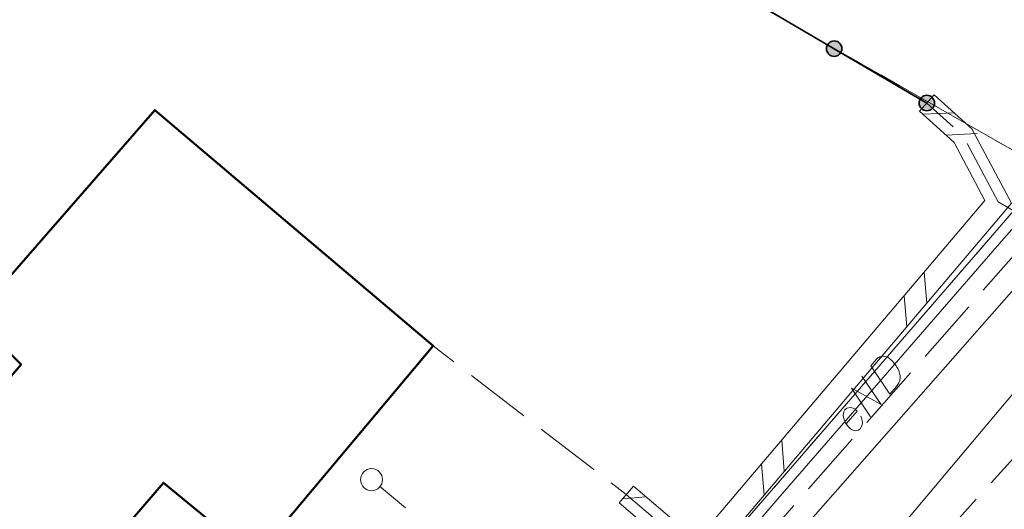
# Model space of a CAD drawing. Header units: metres. Extents: x 5554594 to 5556205, y 5636132 to 5636668.
# Tile 95 of 168: x 5555353 to 5555375, y 5636408 to 5636419. Entities that reach past the tile are written whole.
import ezdxf

# ---------------------------------------------------------------- set-up
doc = ezdxf.new("R2010")
doc.units = ezdxf.units.M
doc.header["$MEASUREMENT"] = 0
doc.header["$XCLIPFRAME"] = 0
doc.set_wipeout_variables(frame=1)
for name, pattern in [('03-linia 3 1', [2, 1.5, -0.5]), ('L_0_04', [1.5, 1, -0.5]), ('L_0_06', [2, 1.5, -0.5]), ('PRZER1-1', [2, 1, -1])]:
    doc.linetypes.add(name, pattern=pattern)
for name, color, linetype, lineweight in [('#digitalizacja', 7, 'Continuous', 18), ('#przekroje', 7, 'L_0_04', 18), ('#RASTER', 7, 'Continuous', 18), ('#skartowane', 7, 'Continuous', 18)]:
    doc.layers.add(name, color=color, linetype=linetype, lineweight=lineweight)
for name, color, linetype, lineweight, true_color in [('GESBZO', 18, 'Continuous', 50, 0x0a0909), ('GESDZI', 18, 'Continuous', 18, 0x0a0909), ('GESUZY', 96, 'PRZER1-1', 18, 0x008000)]:
    doc.layers.add(name, color=color, linetype=linetype, lineweight=lineweight, true_color=true_color)
picture_1 = doc.add_image_def('image1.tif', size_in_pixel=(18897, 11811))

# ---------------------------------------------------------------- blocks, each defined once
blk = doc.blocks.new('SLU')
at = {"color": 0, "linetype": 'Continuous', "lineweight": 18}
blk.add_wipeout([(0, -0.5), (0.25, -0.433), (0.433, -0.25), (0.5, 0), (0.433, 0.25), (0.25, 0.433), (0, 0.5), (-0.25, 0.433), (-0.433, 0.25), (-0.5, 0), (-0.433, -0.25), (-0.25, -0.433)], dxfattribs=at)
blk.add_circle((0, 0), 0.5, dxfattribs=at)

msp = doc.modelspace()

# ---------------------------------------------------------------- hatches: boundary and pattern name
at = {"layer": '#skartowane', "linetype": 'Continuous', "lineweight": 35}
h = msp.add_hatch(color=7, dxfattribs=at)
edge = h.paths.add_edge_path()
edge.add_arc((5555371.086, 5636418.213), 0.175, 0, 360)
h = msp.add_hatch(color=7, dxfattribs=at)
edge = h.paths.add_edge_path()
edge.add_arc((5555373.19, 5636416.98), 0.175, 0, 360)
at = {"layer": '#skartowane', "linetype": '03-linia 3 1', "lineweight": 18}
h = msp.add_hatch(color=7, dxfattribs=at)
edge = h.paths.add_edge_path()
edge.add_arc((5555360.59, 5636408.44), 0.045, 0, 360)

# ---------------------------------------------------------------- linework, layer by layer
at = {"layer": '#digitalizacja', "color": 1, "linetype": 'Continuous', "lineweight": 18, "flags": 128}
for points in [[(5555369.807, 5636408.006), (5555374.933, 5636413.91), (5555379.678, 5636419.236)], [(5555371.918, 5636411.019), (5555372.05, 5636411.17), (5555372.081, 5636411.198), (5555372.097, 5636411.207), (5555372.126, 5636411.222), (5555372.146, 5636411.227), (5555372.167, 5636411.233), (5555372.208, 5636411.236), (5555372.238, 5636411.234), (5555372.302, 5636411.217), (5555372.4, 5636411.132), (5555372.44, 5636411.089), (5555372.459, 5636411.065), (5555372.477, 5636411.041), (5555372.496, 5636411.018), (5555372.51, 5636410.989), (5555372.529, 5636410.957), (5555372.554, 5636410.904), (5555372.564, 5636410.88), (5555372.582, 5636410.802), (5555372.582, 5636410.747), (5555372.573, 5636410.692), (5555372.556, 5636410.637), (5555372.534, 5636410.593), (5555372.504, 5636410.549), (5555372.353, 5636410.375), (5555371.918, 5636411.019)], [(5555371.911, 5636409.867), (5555371.477, 5636410.51), (5555372.151, 5636410.144), (5555371.717, 5636410.787)], [(5555371.358, 5636409.707), (5555371.605, 5636409.992), (5555371.565, 5636410.035), (5555371.517, 5636410.061), (5555371.461, 5636410.078), (5555371.374, 5636410.059), (5555371.331, 5636410.019), (5555371.309, 5636409.975), (5555371.293, 5636409.903), (5555371.298, 5636409.845), (5555371.323, 5636409.775), (5555371.344, 5636409.727), (5555371.404, 5636409.643), (5555371.453, 5636409.6), (5555371.497, 5636409.57), (5555371.544, 5636409.552), (5555371.64, 5636409.563), (5555371.675, 5636409.595), (5555371.702, 5636409.635), (5555371.706, 5636409.639), (5555371.729, 5636409.72), (5555371.725, 5636409.779), (5555371.714, 5636409.811), (5555371.714, 5636409.82), (5555371.693, 5636409.877)], [(5555338.599, 5636379.843), (5555340.717, 5636379.519), (5555340.744, 5636378.68), (5555343.663, 5636376.961), (5555345.648, 5636379.706), (5555348.28, 5636382.953), (5555351.781, 5636387.35), (5555357.574, 5636394.029), (5555361.936, 5636399.059), (5555366.284, 5636403.889), (5555369.807, 5636408.006)]]:
    msp.add_lwpolyline(points, dxfattribs=at)
at = {"layer": '#przekroje', "color": 7, "lineweight": 18, "flags": 128}
msp.add_lwpolyline([(5555360.59, 5636408.439), (5555374.136, 5636397.167)], dxfattribs=at)
at = {"layer": '#przekroje', "color": 7}
msp.add_point((5555360.59, 5636408.439), dxfattribs=at)
at = {"layer": '#skartowane', "color": 7, "linetype": 'Continuous', "lineweight": 35}
msp.add_line((5555361.38, 5636423.9), (5555373.19, 5636416.98), dxfattribs=at)
at = {"layer": '#skartowane', "color": 36, "linetype": 'Continuous', "lineweight": 18, "true_color": 0x803300}
msp.add_line((5555359.31, 5636394.76), (5555383.1, 5636421.78), dxfattribs=at)
at = {"layer": '#skartowane', "color": 7, "linetype": 'Continuous', "lineweight": 18}
for p, q in [((5555373.357, 5636417.166), (5555373.023, 5636416.794)), ((5555373.806, 5636416.761), (5555373.099, 5636416.725)), ((5555374.331, 5636416.288), (5555373.624, 5636416.251)), ((5555373.19, 5636412.444), (5555373.132, 5636413.148)), ((5555372.733, 5636411.904), (5555372.675, 5636412.609)), ((5555369.956, 5636408.63), (5555369.898, 5636409.335)), ((5555369.499, 5636408.091), (5555369.441, 5636408.796)), ((5555366.208, 5636407.91), (5555366.532, 5636408.29)), ((5555366.291, 5636408.007), (5555366.815, 5636408.049))]:
    msp.add_line(p, q, dxfattribs=at)
at = {"layer": '#skartowane', "color": 7, "linetype": '03-linia 3 1', "lineweight": 18}
msp.add_line((5555375.75, 5636414.19), (5555374.81, 5636414.74), dxfattribs=at)
at = {"layer": '#skartowane', "color": 7, "linetype": 'L_0_06', "lineweight": 18, "flags": 128}
msp.add_lwpolyline([(5555466.73, 5636461.06), (5555459.42, 5636465.04), (5555457.02, 5636465.41), (5555452.63, 5636465.61), (5555446.85, 5636465.37), (5555441.62, 5636464.51), (5555435.7, 5636462.77), (5555429.61, 5636460.27), (5555423.1, 5636457.3), (5555417.2, 5636453.95), (5555413.63, 5636451.67), (5555409.04, 5636447.68), (5555404.73, 5636443.33), (5555401.32, 5636439.67), (5555382.13, 5636416.99), (5555377.75, 5636411.8), (5555368.65, 5636401.73), (5555358.12, 5636389.68), (5555351.83, 5636382.05), (5555348.89, 5636378.21), (5555346.63, 5636374.93), (5555343.77, 5636370.29), (5555340.53, 5636363.52), (5555337.7, 5636355.88), (5555335.13, 5636347.53), (5555332.44, 5636339.45), (5555328.49, 5636328.74), (5555326.7, 5636324.3), (5555322.46, 5636312.61), (5555317.05, 5636297.8), (5555313.91, 5636289.91), (5555311.07, 5636291.5), (5555314.46, 5636298.64), (5555320.4, 5636315), (5555321.1, 5636318.34), (5555320.31, 5636318.97), (5555318.92, 5636319.26), (5555318.24, 5636323.4), (5555317.55, 5636325.21), (5555315.06, 5636326.83), (5555316.44, 5636329.16), (5555319.62, 5636328.9), (5555323.95, 5636328.36), (5555325.47, 5636329.83), (5555326.77, 5636332.37), (5555329.72, 5636340.51), (5555332.43, 5636348.61), (5555334.87, 5636356.71), (5555337.79, 5636364.47), (5555340.99, 5636371.16), (5555344.19, 5636376.65), (5555346.4, 5636379.74), (5555349.41, 5636383.74), (5555355.85, 5636391.61), (5555363.7, 5636400.4), (5555366.42, 5636403.59), (5555375.75, 5636414.19), (5555378.31, 5636418.36), (5555373.52, 5636420.79), (5555376.43, 5636424.38), (5555377.28, 5636425.23), (5555380.03, 5636423.16), (5555380.65, 5636423.75), (5555382.52, 5636422.14), (5555399.27, 5636441.57), (5555402.64, 5636445.3), (5555406.76, 5636449.37), (5555411.7, 5636453.77), (5555415.38, 5636456.22), (5555420.94, 5636459.52), (5555420.73, 5636460.05), (5555422.54, 5636460.95), (5555422.89, 5636460.42), (5555428.37, 5636462.98), (5555434.53, 5636465.46), (5555440.65, 5636467.74), (5555449.09, 5636469.87), (5555449.84, 5636470.61), (5555452.54, 5636472.11), (5555453.14, 5636471.36), (5555454.76, 5636472.78), (5555456.32, 5636474.81), (5555457.67, 5636477.44), (5555459.8, 5636481.39), (5555462.71, 5636485.66), (5555464.78, 5636483.78), (5555461.58, 5636479.17), (5555460.92, 5636476.08), (5555461.24, 5636473.64), (5555465.24, 5636467.56), (5555467.69, 5636464.02), (5555466.73, 5636461.06)], close=True, dxfattribs=at)
at = {"layer": '#skartowane', "color": 7, "linetype": 'Continuous', "lineweight": 18, "flags": 128}
for points in [[(5555373.357, 5636417.166), (5555374.21, 5636416.396), (5555375.111, 5636414.708), (5555368.029, 5636406.357), (5555366.208, 5636407.91)], [(5555373.023, 5636416.794), (5555373.81, 5636416.084), (5555374.509, 5636414.772), (5555367.971, 5636407.063), (5555366.532, 5636408.29)]]:
    msp.add_lwpolyline(points, dxfattribs=at)
at = {"layer": '#skartowane', "color": 7, "linetype": '03-linia 3 1', "lineweight": 18, "flags": 128}
for points in [[(5555374.81, 5636414.74), (5555374.01, 5636416.24), (5555373.19, 5636416.98)], [(5555368.57, 5636405.98), (5555368, 5636406.71), (5555366.37, 5636408.1), (5555361.99, 5636411.47)]]:
    msp.add_lwpolyline(points, dxfattribs=at)
at = {"layer": '#skartowane', "color": 7, "linetype": 'Continuous', "lineweight": 35}
for centre in [(5555371.086, 5636418.213), (5555373.19, 5636416.98)]:
    msp.add_circle(centre, 0.175, dxfattribs=at)
at = {"layer": 'GESBZO', "color": 7, "linetype": 'Continuous', "lineweight": 50, "flags": 128}
msp.add_lwpolyline([(5555340.37, 5636411.64), (5555344.26, 5636416.21), (5555351.69, 5636409.95), (5555352.64, 5636411.05), (5555351.56, 5636412.11), (5555355.67, 5636416.82), (5555361.99, 5636411.47), (5555357.95, 5636406.66), (5555355.87, 5636408.37), (5555354.93, 5636407.28), (5555355.16, 5636407.09), (5555345.83, 5636396.13), (5555339.16, 5636401.71), (5555344.65, 5636408.03), (5555340.37, 5636411.64)], close=True, dxfattribs=at)
at = {"layer": 'GESDZI', "color": 96, "linetype": 'Continuous', "lineweight": 18, "flags": 128}
for points in [[(5555334.3, 5636361.82), (5555338.11, 5636369.71), (5555344.55, 5636379.2), (5555375.95, 5636415.45), (5555379.69, 5636419.03), (5555405.333, 5636448.297), (5555411.98, 5636454.27), (5555423.54, 5636462.48), (5555437.099, 5636466.554), (5555448.915, 5636470.374), (5555453.72, 5636472.454), (5555460.799, 5636470.534), (5555464.253, 5636468.493)], [(5555343.955, 5636438.82), (5555363.378, 5636428.062), (5555375.778, 5636420.866), (5555379.69, 5636419.03), (5555375.95, 5636415.45), (5555341.097, 5636435.293)], [(5555341.097, 5636435.293), (5555375.95, 5636415.45), (5555344.55, 5636379.2), (5555340.688, 5636381.595), (5555311.77, 5636399.097)]]:
    msp.add_lwpolyline(points, dxfattribs=at)
at = {"layer": 'GESUZY', "color": 96, "linetype": 'PRZER1-1', "lineweight": 18, "ltscale": 0.5, "true_color": 0x008000}
for points in [[(5555405.333, 5636448.297), (5555379.69, 5636419.03), (5555375.95, 5636415.45), (5555344.55, 5636379.2), (5555338.11, 5636369.71), (5555334.3, 5636361.82)], [(5555341.098, 5636435.294), (5555348.68, 5636430.98), (5555375.95, 5636415.45), (5555379.69, 5636419.03), (5555375.778, 5636420.866), (5555363.378, 5636428.062), (5555343.955, 5636438.82)]]:
    msp.add_lwpolyline(points, dxfattribs=at)

# ---------------------------------------------------------------- pictures from other files: only their frames are drawn
at = {"layer": '#RASTER', "color": 252, "linetype": 'Continuous', "lineweight": 18}
image = msp.add_image(picture_1, insert=(5554593.51, 5636131.7), size_in_units=(811.166, 518.086), dxfattribs=at)
image.set_boundary_path([(-0.5, -0.5), (-0.5, 11810.5), (18896.5, 11810.5), (18896.5, -0.5), (-0.5, -0.5)])
image.dxf.flags = 15

# ---------------------------------------------------------------- next in the draw order: block references
at = {"layer": '#przekroje', "color": 7, "linetype": 'Continuous', "xscale": 0.5, "yscale": 0.5, "zscale": 0.5}
msp.add_blockref('SLU', (5555360.59, 5636408.439), dxfattribs=at)

# ---------------------------------------------------------------- next in the draw order: linework, layer by layer
at = {"layer": '#digitalizacja', "color": 5, "linetype": 'Continuous', "lineweight": 18, "flags": 128}
msp.add_lwpolyline([(5555407.558, 5636446.707), (5555404.272, 5636443.186), (5555399.619, 5636438.519), (5555394.658, 5636432.671), (5555389.343, 5636426.59), (5555383.867, 5636420.325), (5555376.743, 5636412.289), (5555370.792, 5636405.215), (5555363.981, 5636396.892), (5555347.841, 5636378.588), (5555342.113, 5636367.796), (5555339.77, 5636363.092), (5555337.162, 5636356.758)], dxfattribs=at)

doc.saveas('drawing.dxf')
